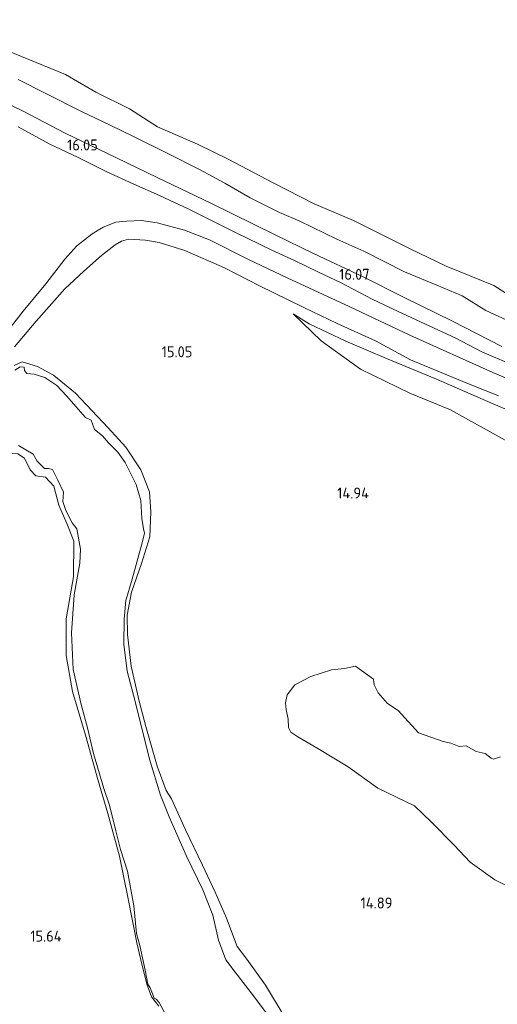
# Model space of a CAD drawing. Extents: x 196936 to 200438, y 361224 to 364196.
# Tile 90 of 256: x 197991 to 198069, y 363022 to 363183. Entities that reach past the tile are written whole.
import ezdxf
from ezdxf.enums import TextEntityAlignment as Align

# ---------------------------------------------------------------- set-up
doc = ezdxf.new("R2010")
doc.units = 0
for name, color, linetype, lineweight in [('B-ME-GR-GRAS-GV', 60, 'Continuous', 13), ('B-ME-GW-GROND_ZAND-GV', 7, 'Continuous', 18), ('B-ME-GW-TALUD_KRUIN-G', 90, 'Continuous', 18), ('B-ME-GW-TALUD_TEEN-G', 90, 'Continuous', 18), ('B-ME-OB-OEVERVOORZIENING-G', 7, 'Continuous', 18), ('B-ME-OG-HOOGTEPUNT-S', 7, 'Continuous', 25), ('B-ME-OG-TERREIN_GROEN-GV', 7, 'Continuous', 18), ('B-ME-OG-WATER_BEEK-GV', 150, 'Continuous', 18), ('B-ME-OG-WATER_HAVEN-GV', 170, 'Continuous', 18), ('B-ME-OG-WATER_POEL-GV', 7, 'Continuous', 18), ('B-ME-VH-VERHARDING_ASFALT-GV', 252, 'Continuous', 18), ('B-ME-VH-VERHARDING_HALFVERHARDING-GV', 252, 'Continuous', 18)]:
    doc.layers.add(name, color=color, linetype=linetype, lineweight=lineweight)
doc.styles.add('NLCS-ISO-ANNOTATIVE-T18', font='NLCS-ISO.ttf', dxfattribs={"height": 1.8})

# ---------------------------------------------------------------- blocks, each defined once
blk = doc.blocks.new('SAL-HOOGTELABEL-SO')
at = {"color": 0, "linetype": 'ByBlock', "lineweight": -2, "style": 'NLCS-ISO-ANNOTATIVE-T18'}
blk.add_attdef('HOOGTE', text='', height=1.8, dxfattribs=at).set_placement((2.79, 0), align=Align.RIGHT)

msp = doc.modelspace()

# ---------------------------------------------------------------- linework, layer by layer
at = {"layer": 'B-ME-GR-GRAS-GV'}
for points in [[(198070.024, 363129.659, 16.021), (198061.926, 363133.8, 15.976), (198053.984, 363137.7, 16.054), (198047.275, 363141.072, 16.015), (198039.115, 363144.868, 16.023), (198032.817, 363147.966, 16.013), (198022.283, 363153.12, 15.955), (198013.474, 363157.37, 15.974), (198006.816, 363160.55, 16.007), (197998.39, 363164.603, 16.039), (197991.542, 363168.197, 16.034), (197981.278, 363173.132, 16.023)], [(197990.723, 363173.418, 15.817), (197995.11, 363171.198, 15.861), (198001.102, 363168.183, 15.804), (198005.802, 363165.942, 15.83), (198009.586, 363164.076, 15.827), (198015.252, 363161.269, 15.819), (198020.421, 363158.636, 15.939), (198024.606, 363156.423, 15.9), (198028.763, 363153.991, 15.895), (198033.559, 363151.627, 15.957), (198036.863, 363150.21, 15.895), (198042.973, 363147.257, 15.801), (198047.352, 363145.26, 15.819), (198054.036, 363141.862, 15.853), (198059.358, 363139.709, 15.874), (198063.505, 363137.927, 15.84), (198067.371, 363135.532, 15.796), (198072.137, 363133.376, 15.811)], [(197990.676, 363165.655, 16.053), (197995.785, 363162.856, 16.042), (198000.52, 363160.624, 16.037), (198005.135, 363158.333, 16.003), (198009.685, 363156.255, 16.037), (198013.851, 363154.374, 16.016), (198018.659, 363152.133, 16.019), (198022.701, 363150.156, 16.032), (198026.36, 363148.346, 16.04), (198032.274, 363145.446, 16.019), (198035.999, 363143.75, 16.053), (198039.92, 363141.844, 16.074), (198043.546, 363140.105, 16.107), (198048.763, 363137.423, 16.1), (198052.999, 363135.365, 16.084), (198058.18, 363132.985, 16.045), (198062.325, 363131.087, 16.04), (198066.696, 363128.772, 16.024), (198071.595, 363126.668, 16.029)], [(198078.936, 363120.944, 15.963), (198068.538, 363125.399, 15.931), (198054.901, 363131.472, 15.984), (198044.984, 363136.201, 16.075), (198034.786, 363140.911, 16.012), (198028.449, 363143.924, 16.057), (198022.045, 363147.15, 16.052), (198017.962, 363148.706, 16.052), (198013.502, 363149.938, 16.039), (198010.922, 363150.282, 16.018), (198008.454, 363150.184, 15.986), (198006.722, 363150.03, 15.939), (198004.663, 363149.192, 15.892), (198002.816, 363148.122, 15.814), (198000.332, 363146.128, 15.636), (197998.331, 363143.98, 15.488), (197995.213, 363139.907, 15.036), (197991.542, 363135.439, 14.811), (197987.844, 363130.751, 14.634)], [(197990.127, 363129.575, 14.604), (197993.635, 363133.784, 14.73), (197998.341, 363139.09, 14.939), (198001.495, 363141.967, 15.213), (198004.35, 363144.547, 15.529), (198006.619, 363146.308, 15.722), (198007.664, 363146.92, 15.795), (198008.818, 363147.221, 15.871), (198011.589, 363147.058, 15.954), (198013.814, 363146.703, 16.025), (198018.035, 363145.353, 16.069), (198024.51, 363142.546, 16.103), (198030.293, 363139.565, 16.092), (198037.532, 363136.029, 16.189), (198043.023, 363133.383, 16.171), (198049.273, 363130.568, 16.129), (198055.002, 363127.445, 16.017), (198063.619, 363123.922, 15.985), (198069.444, 363121.569, 15.957)], [(198071.012, 363113.984, 15.021), (198061.571, 363119.269, 15.314), (198054.941, 363121.985, 15.446), (198046.806, 363125.925, 15.531), (198040.404, 363130.586, 15.854), (198035.76, 363135.008, 15.989), (198038.432, 363133.38, 16.077), (198044.437, 363130.539, 16.1), (198051.068, 363127.693, 15.999), (198059.272, 363124.299, 15.97), (198068.204, 363120.388, 15.926), (198074.414, 363117.75, 15.895)], [(198074.414, 363117.75, 15.895), (198068.204, 363120.388, 15.926), (198059.272, 363124.299, 15.97), (198051.068, 363127.693, 15.999), (198044.437, 363130.539, 16.1), (198038.432, 363133.38, 16.077), (198035.76, 363135.008, 15.989), (198040.404, 363130.586, 15.854), (198046.806, 363125.925, 15.531), (198054.941, 363121.985, 15.446), (198061.571, 363119.269, 15.314), (198071.012, 363113.984, 15.021)], [(198034.3, 363019.828, 14.791), (198031.239, 363024.953, 14.801), (198028.193, 363029.173, 14.814), (198026.632, 363031.269, 14.804), (198024.842, 363035.939, 14.781), (198023.012, 363040.152, 14.768), (198020.9, 363044.605, 14.786), (198018.144, 363050.392, 14.793), (198015.814, 363055.462, 14.783), (198014.953, 363056.824, 14.765), (198013.505, 363060.843, 14.768), (198011.653, 363067.364, 14.747), (198010.513, 363071.491, 14.726), (198009.228, 363077.241, 14.721), (198008.625, 363082.406, 14.716), (198008.567, 363085.604, 14.698), (198009.281, 363089.368, 14.685), (198010.943, 363094.064, 14.633), (198012.268, 363098.433, 14.602), (198012.46, 363102.515, 14.545), (198012.25, 363105.824, 14.566), (198010.804, 363109.418, 14.566), (198008.361, 363113.155, 14.561), (198005.437, 363116.29, 14.535), (198000.09, 363121.998, 14.54), (197996.475, 363124.925, 14.535), (197993.853, 363126.362, 14.54), (197991.347, 363127.102, 14.555), (197990.073, 363126.507, 14.561)], [(197990.648, 363112.028, 14.552), (197991.737, 363111.309, 14.484), (197992.658, 363109.44, 14.453), (197993.595, 363108.446, 14.453), (197995.206, 363108.205, 14.521), (197996.533, 363106.752, 14.513), (197997.369, 363103.626, 14.497), (197998.67, 363100.628, 14.476), (197999.812, 363097.706, 14.513), (197999.767, 363091.875, 14.56), (197998.546, 363085, 14.715), (197998.572, 363078.993, 14.756), (197999.637, 363073.097, 14.785), (198001.734, 363065.915, 14.769), (198003.744, 363058.632, 14.824), (198005.39, 363053.055, 14.837), (198007.326, 363046.08, 14.837), (198008.682, 363039.383, 14.777), (198010.161, 363031.888, 14.759), (198010.785, 363029.292, 14.756), (198011.786, 363025.101, 14.764), (198012.589, 363023.042, 14.754), (198013.751, 363021.46, 14.754)], [(198069.785, 363062.359, 14.525), (198068.615, 363061.986, 14.525), (198068.251, 363062.141, 14.525), (198067.254, 363062.924, 14.525), (198065.789, 363063.246, 14.525), (198064.152, 363064.164, 14.525), (198062.986, 363064.037, 14.525), (198061.662, 363064.615, 14.525), (198060.405, 363064.855, 14.525), (198056.346, 363066.325, 14.525), (198052.997, 363069.952, 14.525), (198051.256, 363071.129, 14.525), (198049.721, 363072.856, 14.525), (198049.061, 363074.144, 14.525), (198048.961, 363075.088, 14.525), (198046.028, 363077.238, 14.525), (198044.198, 363076.839, 14.525), (198042.065, 363076.642, 14.525), (198038.693, 363075.533, 14.525), (198036.087, 363074.191, 14.525), (198034.785, 363072.548, 14.525), (198034.537, 363071.238, 14.525), (198034.617, 363070.132, 14.525), (198034.966, 363068.555, 14.525), (198035.035, 363067.149, 14.525), (198035.378, 363066.394, 14.525), (198036.574, 363065.668, 14.525), (198039.834, 363063.724, 14.525), (198044.795, 363060.716, 14.525), (198049.641, 363057.23, 14.525), (198055.653, 363054.309, 14.525), (198058.464, 363051.627, 14.525), (198062.184, 363047.899, 14.525), (198064.79, 363045.106, 14.525), (198068.834, 363042.214, 14.525), (198071.95, 363040.644, 14.525)]]:
    msp.add_polyline3d(points, dxfattribs=at)
at = {"layer": 'B-ME-GW-GROND_ZAND-GV'}
for points in [[(197990.073, 363126.507, 14.561), (197991.347, 363127.102, 14.555), (197993.853, 363126.362, 14.54), (197996.475, 363124.925, 14.535), (198000.09, 363121.998, 14.54), (198005.437, 363116.29, 14.535), (198008.361, 363113.155, 14.561), (198010.804, 363109.418, 14.566), (198012.25, 363105.824, 14.566), (198012.46, 363102.515, 14.545), (198012.268, 363098.433, 14.602), (198010.943, 363094.064, 14.633), (198009.281, 363089.368, 14.685), (198008.567, 363085.604, 14.698), (198008.625, 363082.406, 14.716), (198009.228, 363077.241, 14.721), (198010.513, 363071.491, 14.726), (198011.653, 363067.364, 14.747), (198013.505, 363060.843, 14.768), (198014.953, 363056.824, 14.765), (198015.814, 363055.462, 14.783), (198018.144, 363050.392, 14.793), (198020.9, 363044.605, 14.786), (198023.012, 363040.152, 14.768), (198024.842, 363035.939, 14.781), (198026.632, 363031.269, 14.804), (198028.193, 363029.173, 14.814), (198031.239, 363024.953, 14.801), (198034.3, 363019.828, 14.791)], [(198032.259, 363019.261, 14.4), (198028.922, 363023.645, 14.4), (198026.261, 363027.073, 14.4), (198024.757, 363029.096, 14.4), (198023.529, 363032.288, 14.4), (198022.604, 363036.405, 14.4), (198020.976, 363040.536, 14.4), (198018.301, 363046.059, 14.4), (198015.471, 363052.546, 14.4), (198014.061, 363056.057, 14.4), (198012.233, 363061.973, 14.4), (198009.904, 363071.416, 14.4), (198008.589, 363076.415, 14.4), (198008.017, 363080.839, 14.4), (198008.09, 363084.942, 14.4), (198008.367, 363088.018, 14.4), (198009.38, 363091.502, 14.4), (198011.066, 363097.679, 14.4), (198011.439, 363099.021, 14.4), (198011.255, 363099.766, 14.4), (198011.004, 363101.446, 14.4), (198010.799, 363104.38, 14.4), (198010.038, 363107.013, 14.4), (198008.232, 363110.611, 14.4), (198007.019, 363112.301, 14.4), (198005.508, 363113.825, 14.4), (198004.543, 363114.984, 14.4), (198003.231, 363116.038, 14.4), (198002.665, 363117.573, 14.4), (198001.768, 363117.999, 14.4), (197998.606, 363121.565, 14.4), (197997.06, 363123.26, 14.4), (197995.054, 363124.531, 14.4), (197993.345, 363125.08, 14.4), (197992.121, 363125.216, 14.4), (197991.755, 363125.688, 14.4), (197991.662, 363126.274, 14.4), (197991.033, 363126.279, 14.4), (197990.169, 363125.74, 14.4)], [(197990.769, 363113.385, 14.4), (197993.147, 363111.974, 14.4), (197993.8, 363110.836, 14.4), (197995.036, 363109.624, 14.4), (197995.67, 363109.656, 14.4), (197996.312, 363109.463, 14.4), (197997.183, 363107.705, 14.4), (197998.125, 363105.772, 14.4), (197998.021, 363104.211, 14.4), (197998.502, 363102.742, 14.4), (197999.581, 363100.718, 14.4), (198000.345, 363099.732, 14.4), (198000.93, 363096.436, 14.4), (198000.807, 363094.137, 14.4), (197999.906, 363088.898, 14.4), (197999.437, 363082.679, 14.4), (197999.734, 363076.659, 14.4), (198001.034, 363070.958, 14.4), (198002.085, 363067.103, 14.4), (198003.038, 363062.908, 14.4), (198004.76, 363057.172, 14.4), (198005.678, 363054.464, 14.4), (198006.719, 363050.24, 14.4), (198007.503, 363047.196, 14.4), (198008.607, 363043.612, 14.4), (198009.672, 363037.959, 14.4), (198010.116, 363033.403, 14.4), (198010.643, 363031.41, 14.4), (198011.51, 363027.412, 14.4), (198011.942, 363025.116, 14.4), (198012.348, 363024.51, 14.4), (198013, 363022.779, 14.4), (198013.351, 363022.624, 14.4), (198013.822, 363022.102, 14.4), (198015.082, 363019.757, 14.4)], [(198013.751, 363021.46, 14.754), (198012.589, 363023.042, 14.754), (198011.786, 363025.101, 14.764), (198010.785, 363029.292, 14.756), (198010.161, 363031.888, 14.759), (198008.682, 363039.383, 14.777), (198007.326, 363046.08, 14.837), (198005.39, 363053.055, 14.837), (198003.744, 363058.632, 14.824), (198001.734, 363065.915, 14.769), (197999.637, 363073.097, 14.785), (197998.572, 363078.993, 14.756), (197998.546, 363085, 14.715), (197999.767, 363091.875, 14.56), (197999.812, 363097.706, 14.513), (197998.67, 363100.628, 14.476), (197997.369, 363103.626, 14.497), (197996.533, 363106.752, 14.513), (197995.206, 363108.205, 14.521), (197993.595, 363108.446, 14.453), (197992.658, 363109.44, 14.453), (197991.737, 363111.309, 14.484), (197990.648, 363112.028, 14.552)]]:
    msp.add_polyline3d(points, dxfattribs=at)
at = {"layer": 'B-ME-GW-TALUD_KRUIN-G'}
for points in [[(197990.723, 363173.418, 15.817), (197995.11, 363171.198, 15.861), (198001.102, 363168.183, 15.804), (198005.802, 363165.942, 15.83), (198009.586, 363164.076, 15.827), (198015.252, 363161.269, 15.819), (198020.421, 363158.636, 15.939), (198024.606, 363156.423, 15.9), (198028.763, 363153.991, 15.895), (198033.559, 363151.627, 15.957), (198036.863, 363150.21, 15.895), (198042.973, 363147.257, 15.801), (198047.352, 363145.26, 15.819), (198054.036, 363141.862, 15.853), (198059.358, 363139.709, 15.874), (198063.505, 363137.927, 15.84), (198067.371, 363135.532, 15.796), (198072.137, 363133.376, 15.811)], [(198155.992, 363122.717, 15.683), (198152.146, 363123.367, 15.849), (198148.046, 363123.331, 15.916), (198140.791, 363121.958, 15.833), (198134.63, 363120.78, 15.88), (198126.768, 363118.543, 15.973), (198115.235, 363115.423, 15.989), (198106.47, 363113.927, 16.03), (198098.288, 363113.283, 16.048), (198093.032, 363113.43, 16.056), (198086.195, 363114.642, 15.983), (198079.657, 363115.89, 15.989), (198074.414, 363117.75, 15.895), (198068.204, 363120.388, 15.926), (198059.272, 363124.299, 15.97), (198051.068, 363127.693, 15.999), (198044.437, 363130.539, 16.1), (198038.432, 363133.38, 16.077), (198035.76, 363135.008, 15.989)], [(198034.3, 363019.828, 14.791), (198031.239, 363024.953, 14.801), (198028.193, 363029.173, 14.814), (198026.632, 363031.269, 14.804), (198024.842, 363035.939, 14.781), (198023.012, 363040.152, 14.768), (198020.9, 363044.605, 14.786), (198018.144, 363050.392, 14.793), (198015.814, 363055.462, 14.783), (198014.953, 363056.824, 14.765), (198013.505, 363060.843, 14.768), (198011.653, 363067.364, 14.747), (198010.513, 363071.491, 14.726), (198009.228, 363077.241, 14.721), (198008.625, 363082.406, 14.716), (198008.567, 363085.604, 14.698), (198009.281, 363089.368, 14.685), (198010.943, 363094.064, 14.633), (198012.268, 363098.433, 14.602), (198012.46, 363102.515, 14.545), (198012.25, 363105.824, 14.566), (198010.804, 363109.418, 14.566), (198008.361, 363113.155, 14.561), (198005.437, 363116.29, 14.535), (198000.09, 363121.998, 14.54), (197996.475, 363124.925, 14.535), (197993.853, 363126.362, 14.54), (197991.347, 363127.102, 14.555), (197990.073, 363126.507, 14.561)], [(197974.894, 363124.469, 14.715), (197976.927, 363122.491, 14.746), (197978.728, 363120.899, 14.736), (197979.434, 363120.383, 14.697), (197981.486, 363118.886, 14.681), (197983.358, 363115.94, 14.71), (197984.791, 363114.094, 14.733), (197987.3, 363112.188, 14.67), (197990.648, 363112.028, 14.552), (197991.737, 363111.309, 14.484), (197992.658, 363109.44, 14.453), (197993.595, 363108.446, 14.453), (197995.206, 363108.205, 14.521), (197996.533, 363106.752, 14.513), (197997.369, 363103.626, 14.497), (197998.67, 363100.628, 14.476), (197999.812, 363097.706, 14.513), (197999.767, 363091.875, 14.56), (197998.546, 363085, 14.715), (197998.572, 363078.993, 14.756), (197999.637, 363073.097, 14.785)], [(197999.637, 363073.097, 14.785), (198001.734, 363065.915, 14.769), (198003.744, 363058.632, 14.824), (198005.39, 363053.055, 14.837), (198007.326, 363046.08, 14.837), (198008.682, 363039.383, 14.777), (198010.161, 363031.888, 14.759), (198010.785, 363029.292, 14.756), (198011.786, 363025.101, 14.764), (198012.589, 363023.042, 14.754), (198013.751, 363021.46, 14.754)]]:
    msp.add_polyline3d(points, dxfattribs=at)
at = {"layer": 'B-ME-GW-TALUD_TEEN-G'}
msp.add_polyline3d([(198035.76, 363135.008, 15.989), (198040.404, 363130.586, 15.854), (198046.806, 363125.925, 15.531), (198054.941, 363121.985, 15.446), (198061.571, 363119.269, 15.314), (198071.012, 363113.984, 15.021), (198078.256, 363111.024, 14.889), (198084.353, 363109.499, 14.884), (198090.916, 363108.598, 14.819), (198096.775, 363107.97, 14.799), (198103.342, 363108.415, 14.824), (198112.181, 363108.887, 14.799), (198119.131, 363109.597, 14.736), (198128.048, 363110.982, 14.778), (198135.281, 363112.763, 14.881), (198143.211, 363115.249, 15.119), (198148.922, 363117.978, 15.474), (198155.992, 363122.717, 15.683)], dxfattribs=at)
at = {"layer": 'B-ME-OB-OEVERVOORZIENING-G'}
msp.add_polyline3d([(198140.871, 363142.67, 14.4), (198136.901, 363141.837, 14.4), (198124.844, 363137.324, 14.4), (198112.611, 363133.034, 14.4), (198105.737, 363130.694, 14.4), (198097.629, 363128.868, 14.4), (198091.802, 363128.912, 14.4), (198087.775, 363129.862, 14.4), (198081.913, 363132.922, 14.4), (198073.804, 363136.349, 14.4), (198068.691, 363139.648, 14.4), (198060.881, 363142.816, 14.4), (198054.992, 363145.659, 14.4), (198045.652, 363150.291, 14.4), (198039.222, 363153.009, 14.4), (198032.524, 363156.452, 14.4), (198025.136, 363160.341, 14.4), (198020.084, 363162.802, 14.4), (198013.535, 363165.673, 14.4), (198008.932, 363168.63, 14.4), (198003.441, 363171.34, 14.4), (197998.443, 363174.237, 14.4), (197987.61, 363178.643, 14.4)], dxfattribs=at)
at = {"layer": 'B-ME-OG-TERREIN_GROEN-GV'}
for points in [[(197987.61, 363178.643, 14.4), (197998.443, 363174.237, 14.4), (198003.441, 363171.34, 14.4), (198008.932, 363168.63, 14.4), (198013.535, 363165.673, 14.4), (198020.084, 363162.802, 14.4), (198025.136, 363160.341, 14.4), (198032.524, 363156.452, 14.4), (198039.222, 363153.009, 14.4), (198045.652, 363150.291, 14.4), (198054.992, 363145.659, 14.4), (198060.881, 363142.816, 14.4), (198068.691, 363139.648, 14.4), (198073.804, 363136.349, 14.4)], [(198072.137, 363133.376, 15.811), (198067.371, 363135.532, 15.796), (198063.505, 363137.927, 15.84), (198059.358, 363139.709, 15.874), (198054.036, 363141.862, 15.853), (198047.352, 363145.26, 15.819), (198042.973, 363147.257, 15.801), (198036.863, 363150.21, 15.895), (198033.559, 363151.627, 15.957), (198028.763, 363153.991, 15.895), (198024.606, 363156.423, 15.9), (198020.421, 363158.636, 15.939), (198015.252, 363161.269, 15.819), (198009.586, 363164.076, 15.827), (198005.802, 363165.942, 15.83), (198001.102, 363168.183, 15.804), (197995.11, 363171.198, 15.861), (197990.723, 363173.418, 15.817)]]:
    msp.add_polyline3d(points, dxfattribs=at)
at = {"layer": 'B-ME-OG-WATER_BEEK-GV'}
for points in [[(197990.169, 363125.74, 14.4), (197991.033, 363126.279, 14.4), (197991.662, 363126.274, 14.4), (197991.755, 363125.688, 14.4), (197992.121, 363125.216, 14.4), (197993.345, 363125.08, 14.4), (197995.054, 363124.531, 14.4), (197997.06, 363123.26, 14.4), (197998.606, 363121.565, 14.4), (198001.768, 363117.999, 14.4), (198002.665, 363117.573, 14.4), (198003.231, 363116.038, 14.4), (198004.543, 363114.984, 14.4), (198005.508, 363113.825, 14.4), (198007.019, 363112.301, 14.4), (198008.232, 363110.611, 14.4), (198010.038, 363107.013, 14.4), (198010.799, 363104.38, 14.4), (198011.004, 363101.446, 14.4), (198011.255, 363099.766, 14.4), (198011.439, 363099.021, 14.4), (198011.066, 363097.679, 14.4), (198009.38, 363091.502, 14.4), (198008.367, 363088.018, 14.4), (198008.09, 363084.942, 14.4), (198008.017, 363080.839, 14.4), (198008.589, 363076.415, 14.4), (198009.904, 363071.416, 14.4), (198012.233, 363061.973, 14.4), (198014.061, 363056.057, 14.4), (198015.471, 363052.546, 14.4), (198018.301, 363046.059, 14.4), (198020.976, 363040.536, 14.4), (198022.604, 363036.405, 14.4), (198023.529, 363032.288, 14.4), (198024.757, 363029.096, 14.4), (198026.261, 363027.073, 14.4), (198028.922, 363023.645, 14.4), (198032.259, 363019.261, 14.4)], [(198015.082, 363019.757, 14.4), (198013.822, 363022.102, 14.4), (198013.351, 363022.624, 14.4), (198013, 363022.779, 14.4), (198012.348, 363024.51, 14.4), (198011.942, 363025.116, 14.4), (198011.51, 363027.412, 14.4), (198010.643, 363031.41, 14.4), (198010.116, 363033.403, 14.4), (198009.672, 363037.959, 14.4), (198008.607, 363043.612, 14.4), (198007.503, 363047.196, 14.4), (198006.719, 363050.24, 14.4), (198005.678, 363054.464, 14.4), (198004.76, 363057.172, 14.4), (198003.038, 363062.908, 14.4), (198002.085, 363067.103, 14.4), (198001.034, 363070.958, 14.4), (197999.734, 363076.659, 14.4), (197999.437, 363082.679, 14.4), (197999.906, 363088.898, 14.4), (198000.807, 363094.137, 14.4), (198000.93, 363096.436, 14.4), (198000.345, 363099.732, 14.4), (197999.581, 363100.718, 14.4), (197998.502, 363102.742, 14.4), (197998.021, 363104.211, 14.4), (197998.125, 363105.772, 14.4), (197997.183, 363107.705, 14.4), (197996.312, 363109.463, 14.4), (197995.67, 363109.656, 14.4), (197995.036, 363109.624, 14.4), (197993.8, 363110.836, 14.4), (197993.147, 363111.974, 14.4), (197990.769, 363113.385, 14.4)]]:
    msp.add_polyline3d(points, dxfattribs=at)
at = {"layer": 'B-ME-OG-WATER_HAVEN-GV'}
msp.add_polyline3d([(198079.742, 363220.149, 14.4), (198140.871, 363142.67, 14.4), (198136.901, 363141.837, 14.4), (198124.844, 363137.324, 14.4), (198112.611, 363133.034, 14.4), (198105.737, 363130.694, 14.4), (198097.629, 363128.868, 14.4), (198091.802, 363128.912, 14.4), (198087.775, 363129.862, 14.4), (198081.913, 363132.922, 14.4), (198073.804, 363136.349, 14.4), (198068.691, 363139.648, 14.4), (198060.881, 363142.816, 14.4), (198054.992, 363145.659, 14.4), (198045.652, 363150.291, 14.4), (198039.222, 363153.009, 14.4), (198032.524, 363156.452, 14.4), (198025.136, 363160.341, 14.4), (198020.084, 363162.802, 14.4), (198013.535, 363165.673, 14.4), (198008.932, 363168.63, 14.4), (198003.441, 363171.34, 14.4), (197998.443, 363174.237, 14.4), (197987.61, 363178.643, 14.4)], dxfattribs=at)
at = {"layer": 'B-ME-OG-WATER_POEL-GV'}
msp.add_polyline3d([(198071.95, 363040.644, 14.525), (198068.834, 363042.214, 14.525), (198064.79, 363045.106, 14.525), (198062.184, 363047.899, 14.525), (198058.464, 363051.627, 14.525), (198055.653, 363054.309, 14.525), (198049.641, 363057.23, 14.525), (198044.795, 363060.716, 14.525), (198039.834, 363063.724, 14.525), (198036.574, 363065.668, 14.525), (198035.378, 363066.394, 14.525), (198035.035, 363067.149, 14.525), (198034.966, 363068.555, 14.525), (198034.617, 363070.132, 14.525), (198034.537, 363071.238, 14.525), (198034.785, 363072.548, 14.525), (198036.087, 363074.191, 14.525), (198038.693, 363075.533, 14.525), (198042.065, 363076.642, 14.525), (198044.198, 363076.839, 14.525), (198046.028, 363077.238, 14.525), (198048.961, 363075.088, 14.525), (198049.061, 363074.144, 14.525), (198049.721, 363072.856, 14.525), (198051.256, 363071.129, 14.525), (198052.997, 363069.952, 14.525), (198056.346, 363066.325, 14.525), (198060.405, 363064.855, 14.525), (198061.662, 363064.615, 14.525), (198062.986, 363064.037, 14.525), (198064.152, 363064.164, 14.525), (198065.789, 363063.246, 14.525), (198067.254, 363062.924, 14.525), (198068.251, 363062.141, 14.525), (198068.615, 363061.986, 14.525), (198069.785, 363062.359, 14.525)], dxfattribs=at)
at = {"layer": 'B-ME-VH-VERHARDING_ASFALT-GV'}
for points in [[(197981.278, 363173.132, 16.023), (197991.542, 363168.197, 16.034), (197998.39, 363164.603, 16.039), (198006.816, 363160.55, 16.007), (198013.474, 363157.37, 15.974), (198022.283, 363153.12, 15.955), (198032.817, 363147.966, 16.013), (198039.115, 363144.868, 16.023), (198047.275, 363141.072, 16.015), (198053.984, 363137.7, 16.054), (198061.926, 363133.8, 15.976), (198070.024, 363129.659, 16.021)], [(198071.595, 363126.668, 16.029), (198066.696, 363128.772, 16.024), (198062.325, 363131.087, 16.04), (198058.18, 363132.985, 16.045), (198052.999, 363135.365, 16.084), (198048.763, 363137.423, 16.1), (198043.546, 363140.105, 16.107), (198039.92, 363141.844, 16.074), (198035.999, 363143.75, 16.053), (198032.274, 363145.446, 16.019), (198026.36, 363148.346, 16.04), (198022.701, 363150.156, 16.032), (198018.659, 363152.133, 16.019), (198013.851, 363154.374, 16.016), (198009.685, 363156.255, 16.037), (198005.135, 363158.333, 16.003), (198000.52, 363160.624, 16.037), (197995.785, 363162.856, 16.042), (197990.676, 363165.655, 16.053)]]:
    msp.add_polyline3d(points, dxfattribs=at)
at = {"layer": 'B-ME-VH-VERHARDING_HALFVERHARDING-GV'}
for points in [[(197987.844, 363130.751, 14.634), (197991.542, 363135.439, 14.811), (197995.213, 363139.907, 15.036), (197998.331, 363143.98, 15.488), (198000.332, 363146.128, 15.636), (198002.816, 363148.122, 15.814), (198004.663, 363149.192, 15.892), (198006.722, 363150.03, 15.939), (198008.454, 363150.184, 15.986), (198010.922, 363150.282, 16.018), (198013.502, 363149.938, 16.039), (198017.962, 363148.706, 16.052), (198022.045, 363147.15, 16.052), (198028.449, 363143.924, 16.057), (198034.786, 363140.911, 16.012), (198044.984, 363136.201, 16.075), (198054.901, 363131.472, 15.984), (198068.538, 363125.399, 15.931), (198078.936, 363120.944, 15.963)], [(198069.444, 363121.569, 15.957), (198063.619, 363123.922, 15.985), (198055.002, 363127.445, 16.017), (198049.273, 363130.568, 16.129), (198043.023, 363133.383, 16.171), (198037.532, 363136.029, 16.189), (198030.293, 363139.565, 16.092), (198024.51, 363142.546, 16.103), (198018.035, 363145.353, 16.069), (198013.814, 363146.703, 16.025), (198011.589, 363147.058, 15.954), (198008.818, 363147.221, 15.871), (198007.664, 363146.92, 15.795), (198006.619, 363146.308, 15.722), (198004.35, 363144.547, 15.529), (198001.495, 363141.967, 15.213), (197998.341, 363139.09, 14.939), (197993.635, 363133.784, 14.73), (197990.127, 363129.575, 14.604)]]:
    msp.add_polyline3d(points, dxfattribs=at)

# ---------------------------------------------------------------- block references
at = {"layer": 'B-ME-OG-HOOGTEPUNT-S'}
for p, values in [((198000.971, 363161.781, 16.048), {'HOOGTE': '16.05'}), ((198045.527, 363140.581, 16.072), {'HOOGTE': '16.07'}), ((198016.474, 363127.871, 15.052), {'HOOGTE': '15.05'}), ((198045.424, 363104.714, 14.937), {'HOOGTE': '14.94'}), ((198049.27, 363037.503, 14.885), {'HOOGTE': '14.89'}), ((197995.038, 363032.069, 15.635), {'HOOGTE': '15.64'})]:
    msp.add_blockref('SAL-HOOGTELABEL-SO', p, dxfattribs=at).add_auto_attribs(values)

doc.saveas('drawing.dxf')
